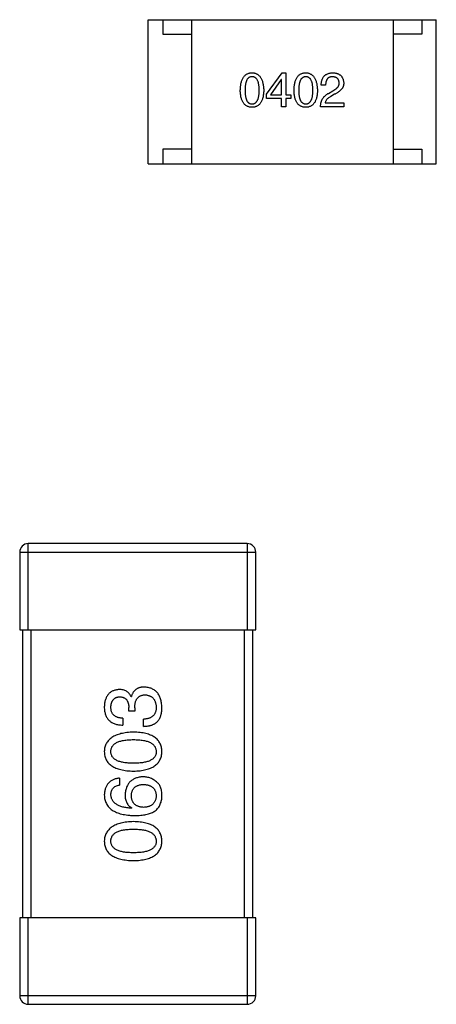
# Model space of a CAD drawing. Header units: millimetres. Extents: x 134 to 283, y 142 to 332.
# Tile 76 of 145: x 206.77 to 208.22, y 184.14 to 187.56. Entities that reach past the tile are written whole.
import ezdxf

# ---------------------------------------------------------------- set-up
doc = ezdxf.new("R2010")
doc.units = ezdxf.units.MM
doc.header["$LTSCALE"] = 0.1
doc.layers.get('0').update_dxf_attribs({"linetype": 'CONTINUOUS'})

msp = doc.modelspace()

# ---------------------------------------------------------------- linework, layer by layer
at = {"color": 7, "linetype": 'Continuous'}
for p, q in [((207.218, 187.5597), (208.218, 187.5597)), ((207.218, 187.0597), (207.218, 187.5597)), ((207.268, 187.5597), (207.268, 187.5097)), ((207.368, 187.5597), (207.368, 187.0597)), ((208.068, 187.5597), (208.068, 187.0597)), ((208.168, 187.5597), (208.168, 187.5097)), ((208.218, 187.0597), (208.218, 187.5597)), ((207.268, 187.5097), (207.368, 187.5097)), ((208.168, 187.5097), (208.068, 187.5097)), ((207.6287, 187.3006), (207.6824, 187.3754)), ((207.6798, 187.3524), (207.6424, 187.2987)), ((207.6805, 187.3524), (207.6798, 187.3524)), ((207.6805, 187.2987), (207.6805, 187.3524)), ((207.6824, 187.3754), (207.6949, 187.3754)), ((207.6949, 187.3754), (207.6949, 187.2987)), ((207.8335, 187.3328), (207.8185, 187.3328)), ((207.6287, 187.2862), (207.6287, 187.3006)), ((207.6805, 187.2862), (207.6287, 187.2862)), ((207.6424, 187.2987), (207.6805, 187.2987)), ((207.6805, 187.2574), (207.6805, 187.2862)), ((207.6949, 187.2987), (207.7126, 187.2987)), ((207.7126, 187.2862), (207.6949, 187.2862)), ((207.6949, 187.2862), (207.6949, 187.2574)), ((207.7126, 187.2987), (207.7126, 187.2862)), ((207.8434, 187.3039), (207.8591, 187.3131)), ((207.8644, 187.3006), (207.8519, 187.2934)), ((207.6949, 187.2574), (207.6805, 187.2574)), ((207.8965, 187.2574), (207.8158, 187.2574)), ((207.8322, 187.2711), (207.8965, 187.2711)), ((207.8965, 187.2711), (207.8965, 187.2574)), ((207.368, 187.1097), (207.268, 187.1097)), ((207.268, 187.1097), (207.268, 187.0597)), ((208.068, 187.1097), (208.168, 187.1097)), ((208.168, 187.1097), (208.168, 187.0597)), ((207.218, 187.0597), (208.218, 187.0597)), ((206.7713, 185.7103), (207.5913, 185.7103)), ((206.7713, 185.7103), (206.7713, 185.4403)), ((207.5613, 185.7403), (206.8013, 185.7403)), ((206.8013, 185.4403), (206.8013, 185.7403)), ((207.5613, 185.7403), (207.5613, 185.4403)), ((207.5913, 185.4403), (207.5913, 185.7103)), ((206.7713, 185.4403), (207.5913, 185.4403)), ((206.7813, 185.4403), (206.7813, 184.4403)), ((206.8113, 184.4403), (206.8113, 185.4403)), ((207.5513, 185.4403), (207.5513, 184.4403)), ((207.5813, 184.4403), (207.5813, 185.4403)), ((207.1579, 185.2094), (207.159, 185.2094)), ((207.1503, 185.1581), (207.1503, 185.1712)), ((207.1711, 185.1701), (207.1711, 185.1581)), ((207.1295, 185.134), (207.1295, 185.11)), ((207.1711, 185.1581), (207.1503, 185.1581)), ((207.2017, 185.1056), (207.2017, 185.1307)), ((207.1175, 184.9259), (207.1175, 184.9018)), ((207.1612, 184.8221), (207.1601, 184.821)), ((207.5913, 184.4403), (206.7713, 184.4403)), ((206.7713, 184.4403), (206.7713, 184.1703)), ((206.8013, 184.1403), (206.8013, 184.4403)), ((207.5613, 184.4403), (207.5613, 184.1403)), ((207.5913, 184.1703), (207.5913, 184.4403)), ((207.5913, 184.1703), (206.7713, 184.1703)), ((206.8013, 184.1403), (207.5613, 184.1403))]:
    msp.add_line(p, q, dxfattribs=at)
for centre, start, end in [((206.8013, 185.7103), 90, 180), ((207.5613, 185.7103), 0, 90), ((206.8013, 184.1703), 180, 270), ((207.5613, 184.1703), 270, 0)]:
    msp.add_arc(centre, 0.03, start, end, dxfattribs=at)
for points, knots in [([(207.5374, 187.3144), (207.5374, 187.3168), (207.5376, 187.3216), (207.5382, 187.3284), (207.5391, 187.3348), (207.5403, 187.3407), (207.5418, 187.3462), (207.5436, 187.3512), (207.5457, 187.3557), (207.5481, 187.3598), (207.5508, 187.3634), (207.5538, 187.3665), (207.5571, 187.3692), (207.5607, 187.3714), (207.5646, 187.3731), (207.5688, 187.3744), (207.5733, 187.3752), (207.5764, 187.3753), (207.578, 187.3754)], [0, 0, 0, 0, 0.088823, 0.172287, 0.250296, 0.323438, 0.392244, 0.456221, 0.516635, 0.573871, 0.628, 0.680335, 0.731489, 0.782557, 0.834044, 0.886738, 0.942089, 1, 1, 1, 1]), ([(207.578, 187.3616), (207.577, 187.3616), (207.5751, 187.3615), (207.5723, 187.361), (207.5698, 187.36), (207.5673, 187.3587), (207.5652, 187.357), (207.5631, 187.355), (207.5613, 187.3526), (207.5597, 187.3498), (207.5583, 187.3466), (207.5571, 187.3431), (207.5561, 187.3392), (207.5552, 187.335), (207.5546, 187.3303), (207.5541, 187.3254), (207.5538, 187.32), (207.5538, 187.3163), (207.5538, 187.3144)], [0, 0, 0, 0, 0.049764, 0.097007, 0.143217, 0.188577, 0.235116, 0.282997, 0.333719, 0.387776, 0.445989, 0.508679, 0.576563, 0.649481, 0.728235, 0.812722, 0.903548, 1, 1, 1, 1]), ([(207.578, 187.3754), (207.5796, 187.3753), (207.5827, 187.3751), (207.5871, 187.3742), (207.5912, 187.3729), (207.5951, 187.3712), (207.5987, 187.3689), (207.602, 187.3662), (207.6049, 187.3631), (207.6076, 187.3595), (207.61, 187.3554), (207.6122, 187.3509), (207.614, 187.3459), (207.6155, 187.3405), (207.6167, 187.3346), (207.6177, 187.3283), (207.6184, 187.3215), (207.6186, 187.3168), (207.6187, 187.3144)], [0, 0, 0, 0, 0.057415, 0.112361, 0.16496, 0.216437, 0.267441, 0.318839, 0.371478, 0.426325, 0.483626, 0.544235, 0.608673, 0.677374, 0.750405, 0.828394, 0.911525, 1, 1, 1, 1]), ([(207.6029, 187.3144), (207.6029, 187.3163), (207.6029, 187.32), (207.6026, 187.3254), (207.6021, 187.3303), (207.6014, 187.335), (207.6006, 187.3392), (207.5995, 187.3431), (207.5983, 187.3466), (207.5968, 187.3498), (207.5951, 187.3526), (207.5933, 187.355), (207.5912, 187.357), (207.589, 187.3587), (207.5865, 187.36), (207.5838, 187.361), (207.581, 187.3615), (207.579, 187.3616), (207.578, 187.3616)], [0, 0, 0, 0, 0.095719, 0.185854, 0.269738, 0.347952, 0.420315, 0.487894, 0.550245, 0.608186, 0.662454, 0.713283, 0.761375, 0.808209, 0.854301, 0.901312, 0.949396, 1, 1, 1, 1]), ([(207.7239, 187.3144), (207.724, 187.3168), (207.7241, 187.3216), (207.7247, 187.3284), (207.7256, 187.3348), (207.7268, 187.3407), (207.7283, 187.3462), (207.7301, 187.3512), (207.7322, 187.3557), (207.7346, 187.3598), (207.7373, 187.3634), (207.7403, 187.3665), (207.7436, 187.3692), (207.7472, 187.3714), (207.7511, 187.3731), (207.7553, 187.3744), (207.7598, 187.3752), (207.763, 187.3753), (207.7645, 187.3754)], [0, 0, 0, 0, 0.088823, 0.172287, 0.250296, 0.323438, 0.392244, 0.456221, 0.516635, 0.573871, 0.628, 0.680335, 0.731489, 0.782557, 0.834044, 0.886738, 0.942089, 1, 1, 1, 1]), ([(207.7645, 187.3616), (207.7636, 187.3616), (207.7616, 187.3615), (207.7589, 187.361), (207.7563, 187.36), (207.7539, 187.3587), (207.7517, 187.357), (207.7497, 187.355), (207.7479, 187.3526), (207.7463, 187.3498), (207.7448, 187.3466), (207.7436, 187.3431), (207.7426, 187.3392), (207.7417, 187.335), (207.7411, 187.3303), (207.7406, 187.3254), (207.7403, 187.32), (207.7403, 187.3163), (207.7403, 187.3144)], [0, 0, 0, 0, 0.049764, 0.097007, 0.143217, 0.188577, 0.235116, 0.282997, 0.333719, 0.387776, 0.445989, 0.508679, 0.576563, 0.649481, 0.728235, 0.812722, 0.903548, 1, 1, 1, 1]), ([(207.7645, 187.3754), (207.7661, 187.3753), (207.7692, 187.3751), (207.7736, 187.3742), (207.7778, 187.3729), (207.7816, 187.3712), (207.7852, 187.3689), (207.7885, 187.3662), (207.7915, 187.3631), (207.7942, 187.3595), (207.7966, 187.3554), (207.7987, 187.3509), (207.8005, 187.3459), (207.802, 187.3405), (207.8032, 187.3346), (207.8042, 187.3283), (207.8049, 187.3215), (207.8051, 187.3168), (207.8052, 187.3144)], [0, 0, 0, 0, 0.057415, 0.112361, 0.16496, 0.216437, 0.267441, 0.318839, 0.371478, 0.426325, 0.483626, 0.544235, 0.608673, 0.677374, 0.750405, 0.828394, 0.911525, 1, 1, 1, 1]), ([(207.7895, 187.3144), (207.7894, 187.3163), (207.7894, 187.32), (207.7891, 187.3254), (207.7886, 187.3303), (207.788, 187.335), (207.7871, 187.3392), (207.786, 187.3431), (207.7848, 187.3466), (207.7833, 187.3498), (207.7816, 187.3526), (207.7798, 187.355), (207.7777, 187.357), (207.7755, 187.3587), (207.773, 187.36), (207.7704, 187.361), (207.7675, 187.3615), (207.7655, 187.3616), (207.7645, 187.3616)], [0, 0, 0, 0, 0.095719, 0.185854, 0.269738, 0.347952, 0.420315, 0.487894, 0.550245, 0.608186, 0.662454, 0.713283, 0.761375, 0.808209, 0.854301, 0.901312, 0.949396, 1, 1, 1, 1]), ([(207.8185, 187.3328), (207.8185, 187.3344), (207.8186, 187.3377), (207.8192, 187.3424), (207.82, 187.3468), (207.8212, 187.3509), (207.8226, 187.3547), (207.8244, 187.3581), (207.8265, 187.3613), (207.8289, 187.3641), (207.8316, 187.3667), (207.8346, 187.3689), (207.838, 187.3707), (207.8416, 187.3723), (207.8456, 187.3736), (207.8498, 187.3745), (207.8544, 187.3752), (207.8575, 187.3753), (207.8591, 187.3754)], [0, 0, 0, 0, 0.074935, 0.145873, 0.212498, 0.27598, 0.33603, 0.394042, 0.450372, 0.505546, 0.560812, 0.616481, 0.673265, 0.732328, 0.7938, 0.858943, 0.92718, 1, 1, 1, 1]), ([(207.8571, 187.3616), (207.8562, 187.3616), (207.8544, 187.3615), (207.8518, 187.3612), (207.8493, 187.3606), (207.8471, 187.3599), (207.845, 187.3588), (207.843, 187.3576), (207.8413, 187.3561), (207.8397, 187.3544), (207.8383, 187.3525), (207.8371, 187.3503), (207.8361, 187.3479), (207.8352, 187.3453), (207.8345, 187.3425), (207.834, 187.3395), (207.8337, 187.3362), (207.8336, 187.3339), (207.8335, 187.3328)], [0, 0, 0, 0, 0.065945, 0.127767, 0.186553, 0.242898, 0.297728, 0.351599, 0.404854, 0.459191, 0.515338, 0.573322, 0.634405, 0.698538, 0.767039, 0.84022, 0.917406, 1, 1, 1, 1]), ([(207.8808, 187.3406), (207.8807, 187.3415), (207.8806, 187.3431), (207.8801, 187.3454), (207.8795, 187.3475), (207.8788, 187.3496), (207.8779, 187.3514), (207.8769, 187.3531), (207.8756, 187.3547), (207.8742, 187.3561), (207.8726, 187.3573), (207.8709, 187.3584), (207.869, 187.3593), (207.867, 187.3601), (207.8647, 187.3607), (207.8624, 187.3612), (207.8598, 187.3615), (207.858, 187.3616), (207.8571, 187.3616)], [0, 0, 0, 0, 0.069456, 0.136175, 0.198596, 0.258993, 0.316838, 0.37342, 0.428889, 0.48454, 0.540119, 0.597644, 0.65702, 0.718534, 0.783117, 0.851564, 0.923888, 1, 1, 1, 1]), ([(207.8591, 187.3754), (207.8605, 187.3753), (207.8633, 187.3751), (207.8674, 187.3745), (207.8712, 187.3736), (207.8747, 187.3725), (207.878, 187.3712), (207.881, 187.3696), (207.8837, 187.3677), (207.8862, 187.3656), (207.8884, 187.3633), (207.8904, 187.3607), (207.8921, 187.3578), (207.8935, 187.3547), (207.8946, 187.3514), (207.8955, 187.3478), (207.8962, 187.344), (207.8964, 187.3413), (207.8965, 187.34)], [0, 0, 0, 0, 0.074847, 0.14558, 0.212628, 0.276599, 0.337792, 0.396608, 0.453638, 0.509854, 0.565589, 0.621545, 0.678777, 0.737222, 0.798388, 0.862259, 0.929312, 1, 1, 1, 1]), ([(207.578, 187.2554), (207.5764, 187.2555), (207.5733, 187.2556), (207.5688, 187.2564), (207.5646, 187.2576), (207.5607, 187.2592), (207.5571, 187.2614), (207.5538, 187.2639), (207.5508, 187.267), (207.5481, 187.2705), (207.5457, 187.2744), (207.5436, 187.2788), (207.5418, 187.2836), (207.5403, 187.2889), (207.5391, 187.2947), (207.5382, 187.3008), (207.5376, 187.3075), (207.5374, 187.312), (207.5374, 187.3144)], [0, 0, 0, 0, 0.059135, 0.115606, 0.169241, 0.221578, 0.273261, 0.324749, 0.377329, 0.431642, 0.488541, 0.548597, 0.612232, 0.680174, 0.752504, 0.829777, 0.912307, 1, 1, 1, 1]), ([(207.5538, 187.3144), (207.5538, 187.3125), (207.5538, 187.3088), (207.5541, 187.3035), (207.5546, 187.2985), (207.5552, 187.2938), (207.5561, 187.2896), (207.5571, 187.2857), (207.5583, 187.2822), (207.5597, 187.279), (207.5613, 187.2762), (207.5631, 187.2738), (207.5652, 187.2718), (207.5674, 187.2701), (207.5697, 187.2688), (207.5723, 187.2678), (207.5751, 187.2673), (207.577, 187.2672), (207.578, 187.2672)], [0, 0, 0, 0, 0.096457, 0.187288, 0.27178, 0.350132, 0.423455, 0.491343, 0.554037, 0.612253, 0.666313, 0.717038, 0.764921, 0.811214, 0.856775, 0.902988, 0.950234, 1, 1, 1, 1]), ([(207.578, 187.2672), (207.579, 187.2673), (207.581, 187.2674), (207.5839, 187.268), (207.5865, 187.269), (207.589, 187.2703), (207.5912, 187.272), (207.5933, 187.2741), (207.5951, 187.2766), (207.5968, 187.2794), (207.5983, 187.2825), (207.5995, 187.286), (207.6006, 187.2899), (207.6014, 187.2941), (207.6021, 187.2987), (207.6026, 187.3036), (207.6029, 187.3089), (207.6029, 187.3125), (207.6029, 187.3144)], [0, 0, 0, 0, 0.050879, 0.099377, 0.146973, 0.193618, 0.240619, 0.289461, 0.34047, 0.395283, 0.453059, 0.515633, 0.582666, 0.655287, 0.732971, 0.815933, 0.905166, 1, 1, 1, 1]), ([(207.6187, 187.3144), (207.6186, 187.312), (207.6184, 187.3075), (207.6178, 187.3008), (207.6169, 187.2947), (207.6157, 187.2889), (207.6142, 187.2836), (207.6124, 187.2788), (207.6104, 187.2744), (207.608, 187.2705), (207.6053, 187.267), (207.6023, 187.2639), (207.599, 187.2614), (207.5953, 187.2592), (207.5914, 187.2576), (207.5872, 187.2564), (207.5827, 187.2556), (207.5796, 187.2555), (207.578, 187.2554)], [0, 0, 0, 0, 0.08769, 0.170218, 0.24749, 0.319818, 0.387758, 0.451391, 0.511445, 0.568185, 0.622681, 0.67526, 0.726746, 0.778428, 0.830764, 0.884397, 0.940866, 1, 1, 1, 1]), ([(207.7645, 187.2554), (207.763, 187.2555), (207.7598, 187.2556), (207.7553, 187.2564), (207.7511, 187.2576), (207.7472, 187.2592), (207.7436, 187.2614), (207.7403, 187.2639), (207.7373, 187.267), (207.7346, 187.2705), (207.7322, 187.2744), (207.7301, 187.2788), (207.7283, 187.2836), (207.7268, 187.2889), (207.7256, 187.2947), (207.7247, 187.3008), (207.7241, 187.3075), (207.724, 187.312), (207.7239, 187.3144)], [0, 0, 0, 0, 0.059135, 0.115606, 0.169241, 0.221578, 0.273261, 0.324749, 0.377329, 0.431642, 0.488541, 0.548597, 0.612232, 0.680174, 0.752504, 0.829777, 0.912307, 1, 1, 1, 1]), ([(207.7403, 187.3144), (207.7403, 187.3125), (207.7403, 187.3088), (207.7406, 187.3035), (207.7411, 187.2985), (207.7417, 187.2938), (207.7426, 187.2896), (207.7436, 187.2857), (207.7448, 187.2822), (207.7463, 187.279), (207.7479, 187.2762), (207.7497, 187.2738), (207.7517, 187.2718), (207.7539, 187.2701), (207.7563, 187.2688), (207.7589, 187.2678), (207.7616, 187.2673), (207.7636, 187.2672), (207.7645, 187.2672)], [0, 0, 0, 0, 0.096457, 0.187288, 0.27178, 0.350132, 0.423455, 0.491343, 0.554037, 0.612253, 0.666313, 0.717038, 0.764921, 0.811214, 0.856775, 0.902988, 0.950234, 1, 1, 1, 1]), ([(207.7645, 187.2672), (207.7655, 187.2673), (207.7675, 187.2674), (207.7704, 187.268), (207.773, 187.269), (207.7755, 187.2703), (207.7778, 187.272), (207.7798, 187.2741), (207.7817, 187.2766), (207.7833, 187.2794), (207.7848, 187.2825), (207.786, 187.286), (207.7871, 187.2899), (207.788, 187.2941), (207.7886, 187.2987), (207.7891, 187.3036), (207.7894, 187.3089), (207.7894, 187.3125), (207.7895, 187.3144)], [0, 0, 0, 0, 0.050879, 0.099377, 0.146973, 0.193618, 0.240619, 0.289461, 0.34047, 0.395283, 0.453059, 0.515633, 0.582666, 0.655287, 0.732971, 0.815933, 0.905166, 1, 1, 1, 1]), ([(207.8052, 187.3144), (207.8051, 187.312), (207.805, 187.3075), (207.8043, 187.3008), (207.8035, 187.2947), (207.8023, 187.2889), (207.8008, 187.2836), (207.799, 187.2788), (207.7969, 187.2744), (207.7945, 187.2705), (207.7918, 187.267), (207.7888, 187.2639), (207.7855, 187.2614), (207.7819, 187.2592), (207.7779, 187.2576), (207.7737, 187.2564), (207.7692, 187.2556), (207.7661, 187.2555), (207.7645, 187.2554)], [0, 0, 0, 0, 0.08769, 0.170218, 0.24749, 0.319818, 0.387758, 0.451391, 0.511445, 0.568185, 0.622681, 0.67526, 0.726746, 0.778428, 0.830764, 0.884397, 0.940866, 1, 1, 1, 1]), ([(207.8591, 187.3131), (207.86, 187.3136), (207.8619, 187.3145), (207.8644, 187.3161), (207.8668, 187.3176), (207.8691, 187.3192), (207.8711, 187.3208), (207.8729, 187.3225), (207.8746, 187.3241), (207.876, 187.3259), (207.8773, 187.3276), (207.8783, 187.3294), (207.8792, 187.3312), (207.8799, 187.333), (207.8804, 187.3349), (207.8807, 187.3368), (207.8809, 187.3387), (207.8808, 187.34), (207.8808, 187.3406)], [0, 0, 0, 0, 0.084365, 0.165386, 0.24176, 0.314729, 0.38433, 0.449952, 0.513164, 0.5734, 0.630824, 0.68644, 0.740136, 0.792605, 0.844515, 0.896112, 0.947763, 1, 1, 1, 1]), ([(207.8965, 187.34), (207.8965, 187.339), (207.8966, 187.337), (207.8963, 187.3341), (207.8958, 187.3312), (207.895, 187.3284), (207.8939, 187.3257), (207.8926, 187.323), (207.891, 187.3205), (207.8891, 187.318), (207.887, 187.3155), (207.8846, 187.3132), (207.8819, 187.3109), (207.8789, 187.3087), (207.8756, 187.3065), (207.8721, 187.3045), (207.8684, 187.3025), (207.8657, 187.3013), (207.8644, 187.3006)], [0, 0, 0, 0, 0.055083, 0.109453, 0.162685, 0.21614, 0.26961, 0.324284, 0.380202, 0.437433, 0.497084, 0.559152, 0.624288, 0.692446, 0.763862, 0.838743, 0.917269, 1, 1, 1, 1]), ([(207.8158, 187.2574), (207.8159, 187.2587), (207.816, 187.2613), (207.8164, 187.2651), (207.817, 187.2688), (207.8178, 187.2723), (207.8187, 187.2757), (207.82, 187.279), (207.8214, 187.2821), (207.823, 187.2851), (207.8248, 187.2879), (207.8269, 187.2906), (207.8291, 187.2932), (207.8316, 187.2956), (207.8342, 187.2979), (207.8371, 187.3001), (207.8401, 187.3021), (207.8423, 187.3033), (207.8434, 187.3039)], [0, 0, 0, 0, 0.069512, 0.136307, 0.201431, 0.265186, 0.327322, 0.388242, 0.448098, 0.507757, 0.566952, 0.626243, 0.686026, 0.745963, 0.807549, 0.869906, 0.934172, 1, 1, 1, 1]), ([(207.8519, 187.2934), (207.8505, 187.2926), (207.8478, 187.291), (207.8441, 187.2885), (207.8409, 187.2858), (207.8381, 187.283), (207.8359, 187.2802), (207.8342, 187.2773), (207.8329, 187.2743), (207.8324, 187.2722), (207.8322, 187.2711)], [0, 0, 0, 0, 0.158292, 0.304606, 0.440272, 0.565336, 0.681745, 0.791834, 0.896966, 1, 1, 1, 1]), ([(207.1164, 185.2335), (207.1144, 185.2333), (207.1105, 185.233), (207.1049, 185.2319), (207.0997, 185.2304), (207.0948, 185.2286), (207.0902, 185.2263), (207.0861, 185.2236), (207.0823, 185.2204), (207.0789, 185.2168), (207.0758, 185.2128), (207.0732, 185.2084), (207.0709, 185.2036), (207.069, 185.1983), (207.0674, 185.1927), (207.0663, 185.1866), (207.0654, 185.1801), (207.0652, 185.1757), (207.065, 185.1734)], [0, 0, 0, 0, 0.067521, 0.132139, 0.193339, 0.252064, 0.309083, 0.364848, 0.420021, 0.475612, 0.532002, 0.589602, 0.649896, 0.712634, 0.778603, 0.848416, 0.922155, 1, 1, 1, 1]), ([(207.1579, 185.2094), (207.157, 185.2113), (207.1551, 185.2151), (207.1514, 185.22), (207.1471, 185.2242), (207.1421, 185.2276), (207.1365, 185.2302), (207.1304, 185.2321), (207.1236, 185.2333), (207.1189, 185.2334), (207.1164, 185.2335)], [0, 0, 0, 0, 0.125227, 0.244792, 0.361427, 0.478215, 0.59667, 0.722058, 0.856314, 1, 1, 1, 1]), ([(207.2038, 185.2422), (207.2024, 185.2422), (207.1996, 185.2422), (207.1955, 185.2417), (207.1916, 185.2412), (207.188, 185.2402), (207.1845, 185.2391), (207.1811, 185.2377), (207.178, 185.236), (207.1751, 185.2341), (207.1724, 185.2319), (207.1699, 185.2294), (207.1676, 185.2267), (207.1654, 185.2238), (207.1636, 185.2205), (207.1618, 185.2171), (207.1603, 185.2133), (207.1595, 185.2107), (207.159, 185.2094)], [0, 0, 0, 0, 0.071215, 0.138707, 0.20396, 0.266995, 0.327734, 0.387609, 0.445602, 0.503345, 0.561136, 0.618597, 0.677672, 0.738255, 0.799989, 0.863961, 0.930555, 1, 1, 1, 1]), ([(207.265, 185.1712), (207.2649, 185.1739), (207.2647, 185.1792), (207.2637, 185.187), (207.2623, 185.1942), (207.2605, 185.2009), (207.2583, 185.2072), (207.2555, 185.2129), (207.2524, 185.2181), (207.2488, 185.2229), (207.2447, 185.2271), (207.2402, 185.2308), (207.2352, 185.234), (207.2298, 185.2367), (207.2239, 185.2389), (207.2176, 185.2405), (207.2109, 185.2417), (207.2062, 185.242), (207.2038, 185.2422)], [0, 0, 0, 0, 0.078078, 0.151942, 0.221594, 0.28726, 0.350176, 0.409768, 0.467648, 0.523784, 0.578904, 0.634014, 0.689819, 0.746826, 0.805875, 0.867063, 0.931764, 1, 1, 1, 1]), ([(207.088, 185.1723), (207.0881, 185.1736), (207.0882, 185.1763), (207.0887, 185.1802), (207.0894, 185.1838), (207.0902, 185.1872), (207.0914, 185.1903), (207.0928, 185.1932), (207.0943, 185.1959), (207.0961, 185.1982), (207.0981, 185.2004), (207.1005, 185.2023), (207.1029, 185.2039), (207.1056, 185.2053), (207.1085, 185.2065), (207.1117, 185.2073), (207.1151, 185.208), (207.1174, 185.2082), (207.1186, 185.2083)], [0, 0, 0, 0, 0.078051, 0.151197, 0.220412, 0.286742, 0.34933, 0.409464, 0.467368, 0.52298, 0.578639, 0.633998, 0.690142, 0.746855, 0.805868, 0.867776, 0.932345, 1, 1, 1, 1]), ([(207.1186, 185.2083), (207.1198, 185.2083), (207.1223, 185.2081), (207.1258, 185.2076), (207.129, 185.2068), (207.132, 185.2057), (207.1348, 185.2043), (207.1374, 185.2026), (207.1398, 185.2007), (207.1419, 185.1985), (207.1438, 185.196), (207.1454, 185.1933), (207.1468, 185.1903), (207.148, 185.187), (207.1489, 185.1834), (207.1496, 185.1796), (207.1501, 185.1755), (207.1502, 185.1726), (207.1503, 185.1712)], [0, 0, 0, 0, 0.067741, 0.131599, 0.192143, 0.249977, 0.306453, 0.361639, 0.416449, 0.471489, 0.527582, 0.584873, 0.644974, 0.70814, 0.77492, 0.845909, 0.920585, 1, 1, 1, 1]), ([(207.1711, 185.1701), (207.1711, 185.1719), (207.1711, 185.1754), (207.1716, 185.1805), (207.1722, 185.1852), (207.1733, 185.1896), (207.1745, 185.1937), (207.176, 185.1974), (207.1779, 185.2007), (207.18, 185.2037), (207.1824, 185.2064), (207.1851, 185.2086), (207.1881, 185.2106), (207.1913, 185.2122), (207.1949, 185.2134), (207.1987, 185.2143), (207.2028, 185.2148), (207.2057, 185.2149), (207.2071, 185.2149)], [0, 0, 0, 0, 0.082495, 0.159728, 0.232496, 0.300725, 0.365163, 0.425859, 0.483728, 0.538892, 0.592921, 0.646195, 0.699968, 0.754746, 0.811387, 0.870806, 0.933482, 1, 1, 1, 1]), ([(207.2071, 185.2149), (207.2086, 185.2148), (207.2114, 185.2146), (207.2156, 185.2138), (207.2194, 185.2128), (207.223, 185.2115), (207.2264, 185.2098), (207.2295, 185.208), (207.2322, 185.2057), (207.2348, 185.2032), (207.2371, 185.2003), (207.239, 185.1972), (207.2408, 185.1938), (207.2423, 185.19), (207.2434, 185.186), (207.2443, 185.1817), (207.245, 185.1771), (207.2453, 185.1739), (207.2454, 185.1723)], [0, 0, 0, 0, 0.068514, 0.133941, 0.195994, 0.255362, 0.312994, 0.369441, 0.424687, 0.480522, 0.537148, 0.594801, 0.654411, 0.716817, 0.781981, 0.850498, 0.923306, 1, 1, 1, 1]), ([(207.065, 185.1734), (207.0651, 185.1708), (207.0653, 185.166), (207.0662, 185.1589), (207.0675, 185.1522), (207.0694, 185.1461), (207.0717, 185.1404), (207.0745, 185.1352), (207.0778, 185.1305), (207.0816, 185.1263), (207.0859, 185.1225), (207.0907, 185.1193), (207.096, 185.1165), (207.1018, 185.1142), (207.108, 185.1124), (207.1148, 185.1111), (207.122, 185.1102), (207.127, 185.1101), (207.1295, 185.11)], [0, 0, 0, 0, 0.073232, 0.142595, 0.207997, 0.270074, 0.329156, 0.386529, 0.441846, 0.496976, 0.551877, 0.607941, 0.665637, 0.725446, 0.788542, 0.855101, 0.925196, 1, 1, 1, 1]), ([(207.1295, 185.134), (207.1279, 185.1341), (207.1246, 185.1342), (207.1199, 185.1348), (207.1155, 185.1356), (207.1114, 185.1367), (207.1077, 185.1381), (207.1042, 185.1398), (207.1011, 185.1418), (207.0983, 185.1441), (207.0959, 185.1466), (207.0938, 185.1494), (207.092, 185.1526), (207.0905, 185.156), (207.0894, 185.1596), (207.0886, 185.1636), (207.0881, 185.1678), (207.088, 185.1708), (207.088, 185.1723)], [0, 0, 0, 0, 0.078134, 0.15164, 0.221358, 0.286689, 0.348614, 0.407697, 0.464247, 0.520153, 0.574432, 0.629291, 0.684538, 0.742032, 0.801329, 0.863637, 0.930123, 1, 1, 1, 1]), ([(207.2454, 185.1723), (207.2453, 185.1706), (207.2453, 185.1674), (207.2448, 185.1628), (207.2439, 185.1585), (207.2427, 185.1546), (207.2412, 185.1508), (207.2393, 185.1474), (207.237, 185.1444), (207.2345, 185.1416), (207.2315, 185.1392), (207.2283, 185.137), (207.2247, 185.1352), (207.2207, 185.1337), (207.2164, 185.1324), (207.2118, 185.1316), (207.2069, 185.1309), (207.2034, 185.1308), (207.2017, 185.1307)], [0, 0, 0, 0, 0.071272, 0.13882, 0.201858, 0.262757, 0.320043, 0.376709, 0.431462, 0.486034, 0.541209, 0.597703, 0.65589, 0.717768, 0.782056, 0.850407, 0.92277, 1, 1, 1, 1]), ([(207.2585, 185.1351), (207.259, 185.1362), (207.2601, 185.1386), (207.2614, 185.1423), (207.2626, 185.1464), (207.2634, 185.1508), (207.2642, 185.1554), (207.2647, 185.1604), (207.265, 185.1657), (207.265, 185.1693), (207.265, 185.1712)], [0, 0, 0, 0, 0.101955, 0.208983, 0.322698, 0.44339, 0.570851, 0.70629, 0.84885, 1, 1, 1, 1]), ([(207.2017, 185.1056), (207.2034, 185.1057), (207.2069, 185.1058), (207.212, 185.1062), (207.2169, 185.1069), (207.2215, 185.1078), (207.2259, 185.1089), (207.2301, 185.1102), (207.234, 185.1117), (207.2377, 185.1135), (207.2412, 185.1154), (207.2444, 185.1176), (207.2473, 185.12), (207.2501, 185.1226), (207.2526, 185.1254), (207.2548, 185.1284), (207.2568, 185.1316), (207.2579, 185.1339), (207.2585, 185.1351)], [0, 0, 0, 0, 0.078937, 0.154495, 0.226898, 0.296844, 0.363348, 0.427781, 0.48946, 0.549586, 0.607902, 0.664733, 0.720805, 0.776157, 0.831175, 0.886736, 0.943094, 1, 1, 1, 1]), ([(207.1667, 185.0857), (207.1627, 185.0855), (207.1549, 185.0852), (207.1435, 185.084), (207.133, 185.0824), (207.1232, 185.0804), (207.1142, 185.0778), (207.1059, 185.0748), (207.0983, 185.0713), (207.0916, 185.0673), (207.0856, 185.0628), (207.0803, 185.0578), (207.0758, 185.0524), (207.0721, 185.0464), (207.0691, 185.0399), (207.0669, 185.033), (207.0655, 185.0256), (207.0652, 185.0205), (207.065, 185.0179)], [0, 0, 0, 0, 0.088475, 0.171606, 0.249595, 0.322626, 0.391327, 0.455765, 0.516374, 0.573675, 0.628522, 0.681161, 0.732559, 0.783563, 0.83504, 0.887639, 0.942585, 1, 1, 1, 1]), ([(207.088, 185.0179), (207.0881, 185.0196), (207.0882, 185.0229), (207.0891, 185.0276), (207.0906, 185.0321), (207.0928, 185.0362), (207.0956, 185.0399), (207.099, 185.0434), (207.1031, 185.0464), (207.1077, 185.0492), (207.113, 185.0517), (207.1189, 185.0538), (207.1253, 185.0555), (207.1324, 185.057), (207.1401, 185.0581), (207.1484, 185.0589), (207.1574, 185.0594), (207.1635, 185.0594), (207.1667, 185.0595)], [0, 0, 0, 0, 0.050604, 0.098688, 0.145699, 0.191791, 0.238625, 0.286717, 0.337546, 0.391814, 0.449755, 0.512106, 0.579685, 0.652048, 0.730262, 0.814146, 0.904281, 1, 1, 1, 1]), ([(207.265, 185.0179), (207.2649, 185.0206), (207.2647, 185.0258), (207.2634, 185.0333), (207.2614, 185.0403), (207.2586, 185.0468), (207.2551, 185.0528), (207.2508, 185.0583), (207.2457, 185.0633), (207.2399, 185.0678), (207.2333, 185.0718), (207.226, 185.0753), (207.2179, 185.0783), (207.2091, 185.0808), (207.1996, 185.0828), (207.1893, 185.0843), (207.1782, 185.0853), (207.1706, 185.0855), (207.1667, 185.0857)], [0, 0, 0, 0, 0.059134, 0.115603, 0.169236, 0.221572, 0.273254, 0.32474, 0.377319, 0.431815, 0.488555, 0.548609, 0.612242, 0.680182, 0.75251, 0.829782, 0.91231, 1, 1, 1, 1]), ([(207.1667, 185.0595), (207.1698, 185.0594), (207.1759, 185.0594), (207.1847, 185.0589), (207.1929, 185.0581), (207.2005, 185.057), (207.2076, 185.0555), (207.214, 185.0537), (207.2198, 185.0517), (207.2251, 185.0492), (207.2297, 185.0465), (207.2338, 185.0433), (207.2373, 185.0399), (207.2401, 185.0362), (207.2424, 185.0321), (207.244, 185.0276), (207.2451, 185.0229), (207.2453, 185.0196), (207.2454, 185.0179)], [0, 0, 0, 0, 0.094834, 0.184067, 0.267029, 0.344713, 0.417334, 0.484367, 0.546941, 0.604717, 0.65953, 0.710539, 0.759381, 0.806382, 0.853027, 0.900623, 0.949121, 1, 1, 1, 1]), ([(207.065, 185.0179), (207.0652, 185.0153), (207.0654, 185.0101), (207.0667, 185.0026), (207.0688, 184.9956), (207.0716, 184.989), (207.0753, 184.983), (207.0798, 184.9775), (207.085, 184.9725), (207.091, 184.968), (207.0978, 184.964), (207.1054, 184.9606), (207.1137, 184.9575), (207.1228, 184.9551), (207.1327, 184.953), (207.1433, 184.9516), (207.1547, 184.9506), (207.1626, 184.9503), (207.1667, 184.9502)], [0, 0, 0, 0, 0.057911, 0.113262, 0.165956, 0.217443, 0.268511, 0.319665, 0.372, 0.426129, 0.483365, 0.543779, 0.607756, 0.676562, 0.749704, 0.827713, 0.911177, 1, 1, 1, 1]), ([(207.1667, 184.9775), (207.1635, 184.9775), (207.1574, 184.9776), (207.1484, 184.9781), (207.1401, 184.9788), (207.1324, 184.9799), (207.1253, 184.9814), (207.1189, 184.983), (207.113, 184.9851), (207.1078, 184.9875), (207.1031, 184.9901), (207.099, 184.9931), (207.0956, 184.9965), (207.0928, 185.0001), (207.0906, 185.0041), (207.0891, 185.0085), (207.0882, 185.0131), (207.0881, 185.0163), (207.088, 185.0179)], [0, 0, 0, 0, 0.096452, 0.187278, 0.271765, 0.350519, 0.423437, 0.491321, 0.554011, 0.612224, 0.666281, 0.717003, 0.764884, 0.811423, 0.856783, 0.902993, 0.950236, 1, 1, 1, 1]), ([(207.1667, 184.9502), (207.1706, 184.9503), (207.1782, 184.9506), (207.1893, 184.9516), (207.1996, 184.953), (207.2091, 184.9551), (207.2179, 184.9576), (207.226, 184.9606), (207.2333, 184.964), (207.2399, 184.9681), (207.2457, 184.9725), (207.2508, 184.9775), (207.2551, 184.983), (207.2586, 184.9891), (207.2614, 184.9956), (207.2634, 185.0026), (207.2647, 185.0101), (207.2649, 185.0153), (207.265, 185.0179)], [0, 0, 0, 0, 0.087693, 0.170223, 0.247496, 0.319826, 0.387768, 0.451403, 0.511459, 0.568358, 0.622671, 0.675251, 0.726739, 0.778422, 0.830759, 0.884394, 0.940865, 1, 1, 1, 1]), ([(207.2454, 185.0179), (207.2453, 185.0163), (207.2452, 185.0131), (207.2443, 185.0085), (207.2428, 185.0041), (207.2405, 185.0002), (207.2377, 184.9965), (207.2343, 184.9931), (207.2303, 184.9901), (207.2256, 184.9875), (207.2204, 184.9851), (207.2145, 184.983), (207.208, 184.9814), (207.2009, 184.9799), (207.1932, 184.9788), (207.1849, 184.9781), (207.176, 184.9776), (207.1699, 184.9775), (207.1667, 184.9775)], [0, 0, 0, 0, 0.049766, 0.097012, 0.143225, 0.188786, 0.235079, 0.282962, 0.333687, 0.387747, 0.445963, 0.508657, 0.576545, 0.649868, 0.72822, 0.812712, 0.903543, 1, 1, 1, 1]), ([(207.1175, 184.9259), (207.1155, 184.9256), (207.1116, 184.9251), (207.106, 184.9238), (207.1007, 184.9223), (207.0958, 184.9203), (207.0912, 184.918), (207.087, 184.9152), (207.0832, 184.9122), (207.0797, 184.9087), (207.0766, 184.9049), (207.0739, 184.9007), (207.0715, 184.8961), (207.0694, 184.8912), (207.0678, 184.8859), (207.0665, 184.8802), (207.0656, 184.8742), (207.0652, 184.8701), (207.065, 184.868)], [0, 0, 0, 0, 0.06947, 0.136096, 0.199592, 0.260665, 0.319672, 0.377156, 0.433415, 0.489984, 0.546535, 0.604276, 0.663499, 0.725182, 0.788953, 0.855683, 0.926216, 1, 1, 1, 1]), ([(207.1995, 184.9302), (207.1971, 184.9301), (207.1925, 184.9299), (207.1859, 184.9289), (207.1797, 184.9275), (207.1739, 184.9257), (207.1685, 184.9234), (207.1636, 184.9205), (207.159, 184.9174), (207.1549, 184.9136), (207.1512, 184.9095), (207.1478, 184.9049), (207.145, 184.8998), (207.1426, 184.8943), (207.1406, 184.8884), (207.139, 184.882), (207.1378, 184.8751), (207.1374, 184.8704), (207.1372, 184.868)], [0, 0, 0, 0, 0.071527, 0.139094, 0.20346, 0.264939, 0.323904, 0.381383, 0.437591, 0.493343, 0.549401, 0.606085, 0.664838, 0.725424, 0.788712, 0.855452, 0.925772, 1, 1, 1, 1]), ([(207.2487, 184.9106), (207.2469, 184.9121), (207.2435, 184.9152), (207.2379, 184.9193), (207.2321, 184.9226), (207.226, 184.9255), (207.2197, 184.9276), (207.2132, 184.9292), (207.2064, 184.93), (207.2018, 184.9302), (207.1995, 184.9302)], [0, 0, 0, 0, 0.129393, 0.255335, 0.378531, 0.500878, 0.622934, 0.746191, 0.87096, 1, 1, 1, 1]), ([(207.088, 184.868), (207.0881, 184.8702), (207.0882, 184.8745), (207.0897, 184.8807), (207.092, 184.8861), (207.0952, 184.8908), (207.0995, 184.8947), (207.1047, 184.8979), (207.1107, 184.9003), (207.1152, 184.9013), (207.1175, 184.9018)], [0, 0, 0, 0, 0.136586, 0.261496, 0.378089, 0.490612, 0.605522, 0.725767, 0.8561, 1, 1, 1, 1]), ([(207.159, 184.8647), (207.1591, 184.8662), (207.1592, 184.8691), (207.1599, 184.8734), (207.1607, 184.8773), (207.1619, 184.881), (207.1635, 184.8845), (207.1653, 184.8877), (207.1675, 184.8905), (207.1699, 184.8932), (207.1727, 184.8955), (207.1758, 184.8976), (207.1792, 184.8993), (207.1828, 184.9008), (207.1868, 184.902), (207.1911, 184.903), (207.1957, 184.9037), (207.1989, 184.9039), (207.2006, 184.904)], [0, 0, 0, 0, 0.069884, 0.136529, 0.199638, 0.259844, 0.317774, 0.374356, 0.430026, 0.485148, 0.5409, 0.597889, 0.657472, 0.718614, 0.783613, 0.85129, 0.923712, 1, 1, 1, 1]), ([(207.2006, 184.904), (207.2023, 184.9039), (207.2057, 184.9037), (207.2105, 184.903), (207.2151, 184.9021), (207.2193, 184.9009), (207.2232, 184.8995), (207.2268, 184.8977), (207.2301, 184.8957), (207.2331, 184.8934), (207.2358, 184.8909), (207.2381, 184.8881), (207.2401, 184.885), (207.2418, 184.8817), (207.2432, 184.8781), (207.2443, 184.8742), (207.245, 184.8701), (207.2452, 184.8672), (207.2454, 184.8658)], [0, 0, 0, 0, 0.078863, 0.153308, 0.223539, 0.289857, 0.35341, 0.413572, 0.471721, 0.528235, 0.584279, 0.638781, 0.69466, 0.751251, 0.809198, 0.869697, 0.933318, 1, 1, 1, 1]), ([(207.265, 184.8614), (207.2651, 184.8642), (207.2652, 184.8696), (207.2646, 184.8774), (207.2634, 184.8846), (207.2616, 184.8911), (207.2593, 184.897), (207.2564, 184.9022), (207.2529, 184.9068), (207.2501, 184.9093), (207.2487, 184.9106)], [0, 0, 0, 0, 0.156782, 0.301945, 0.436395, 0.561474, 0.678489, 0.78853, 0.894967, 1, 1, 1, 1]), ([(207.065, 184.868), (207.0652, 184.8651), (207.0656, 184.8596), (207.067, 184.8516), (207.0693, 184.8441), (207.0723, 184.8372), (207.0762, 184.8307), (207.0809, 184.8249), (207.0864, 184.8195), (207.0927, 184.8148), (207.0997, 184.8105), (207.1076, 184.8068), (207.1162, 184.8036), (207.1257, 184.801), (207.1359, 184.7989), (207.1469, 184.7973), (207.1587, 184.7962), (207.1669, 184.7959), (207.1711, 184.7958)], [0, 0, 0, 0, 0.058957, 0.115262, 0.16907, 0.221312, 0.273147, 0.324961, 0.377649, 0.432026, 0.488925, 0.549039, 0.612912, 0.680653, 0.753056, 0.830314, 0.912483, 1, 1, 1, 1]), ([(207.1601, 184.821), (207.1573, 184.8212), (207.1518, 184.8216), (207.1439, 184.8226), (207.1364, 184.8239), (207.1295, 184.8254), (207.1231, 184.8273), (207.1173, 184.8295), (207.1119, 184.832), (207.1071, 184.8347), (207.1029, 184.8379), (207.0991, 184.8413), (207.0959, 184.8449), (207.0933, 184.849), (207.0911, 184.8533), (207.0895, 184.8579), (207.0884, 184.8628), (207.0881, 184.8662), (207.088, 184.868)], [0, 0, 0, 0, 0.089218, 0.173709, 0.252753, 0.326963, 0.397099, 0.462534, 0.524018, 0.582178, 0.637235, 0.689955, 0.741228, 0.791618, 0.841661, 0.892925, 0.945259, 1, 1, 1, 1]), ([(207.1372, 184.868), (207.1372, 184.8653), (207.1374, 184.8602), (207.1385, 184.8529), (207.1404, 184.8462), (207.143, 184.8401), (207.1464, 184.8346), (207.1506, 184.8297), (207.1556, 184.8255), (207.1593, 184.8232), (207.1612, 184.8221)], [0, 0, 0, 0, 0.144617, 0.279572, 0.40596, 0.526097, 0.64389, 0.760003, 0.877724, 1, 1, 1, 1]), ([(207.2017, 184.8242), (207.2, 184.8244), (207.1967, 184.8246), (207.192, 184.8252), (207.1876, 184.8263), (207.1834, 184.8275), (207.1797, 184.829), (207.1762, 184.8309), (207.173, 184.833), (207.1702, 184.8354), (207.1677, 184.8381), (207.1655, 184.8411), (207.1635, 184.8443), (207.162, 184.8478), (207.1608, 184.8516), (207.1599, 184.8557), (207.1592, 184.8601), (207.1591, 184.8631), (207.159, 184.8647)], [0, 0, 0, 0, 0.076072, 0.148369, 0.216753, 0.281358, 0.342792, 0.401604, 0.458929, 0.514444, 0.569818, 0.625343, 0.681554, 0.739608, 0.800134, 0.863477, 0.929547, 1, 1, 1, 1]), ([(207.2454, 184.8658), (207.2453, 184.8642), (207.2452, 184.8611), (207.2445, 184.8566), (207.2436, 184.8524), (207.2423, 184.8484), (207.2407, 184.8448), (207.2388, 184.8415), (207.2365, 184.8384), (207.2339, 184.8357), (207.231, 184.8332), (207.2278, 184.8311), (207.2242, 184.8291), (207.2203, 184.8276), (207.2161, 184.8263), (207.2116, 184.8253), (207.2067, 184.8246), (207.2034, 184.8243), (207.2017, 184.8242)], [0, 0, 0, 0, 0.070403, 0.137196, 0.200053, 0.260887, 0.31876, 0.37535, 0.430743, 0.485927, 0.541678, 0.598832, 0.657726, 0.719441, 0.783504, 0.851852, 0.923533, 1, 1, 1, 1]), ([(207.2388, 184.81), (207.2408, 184.8115), (207.2448, 184.8144), (207.25, 184.8197), (207.2544, 184.8254), (207.2581, 184.8316), (207.261, 184.8383), (207.2631, 184.8456), (207.2646, 184.8533), (207.2649, 184.8586), (207.265, 184.8614)], [0, 0, 0, 0, 0.125033, 0.246266, 0.36603, 0.485265, 0.606781, 0.732144, 0.862551, 1, 1, 1, 1]), ([(207.1711, 184.7958), (207.1746, 184.7958), (207.1815, 184.7959), (207.1915, 184.7966), (207.2009, 184.7977), (207.2097, 184.7993), (207.2179, 184.8012), (207.2255, 184.8036), (207.2324, 184.8065), (207.2367, 184.8089), (207.2388, 184.81)], [0, 0, 0, 0, 0.151498, 0.29521, 0.430242, 0.557137, 0.677306, 0.790845, 0.898111, 1, 1, 1, 1]), ([(207.1667, 184.7748), (207.1627, 184.7746), (207.1549, 184.7743), (207.1435, 184.7732), (207.133, 184.7715), (207.1232, 184.7695), (207.1142, 184.767), (207.1059, 184.7639), (207.0983, 184.7604), (207.0916, 184.7564), (207.0856, 184.7519), (207.0803, 184.7469), (207.0758, 184.7415), (207.0721, 184.7355), (207.0691, 184.7291), (207.0669, 184.7222), (207.0655, 184.7148), (207.0652, 184.7097), (207.065, 184.7071)], [0, 0, 0, 0, 0.088475, 0.171606, 0.249595, 0.322626, 0.391327, 0.455765, 0.516374, 0.573675, 0.628522, 0.681161, 0.732559, 0.783563, 0.83504, 0.887639, 0.942585, 1, 1, 1, 1]), ([(207.265, 184.7071), (207.2649, 184.7097), (207.2647, 184.7149), (207.2634, 184.7224), (207.2614, 184.7294), (207.2586, 184.7359), (207.2551, 184.7419), (207.2508, 184.7475), (207.2457, 184.7525), (207.2399, 184.757), (207.2333, 184.761), (207.226, 184.7644), (207.2179, 184.7674), (207.2091, 184.7699), (207.1996, 184.7719), (207.1893, 184.7734), (207.1782, 184.7744), (207.1706, 184.7747), (207.1667, 184.7748)], [0, 0, 0, 0, 0.059134, 0.115603, 0.169236, 0.221572, 0.273254, 0.32474, 0.377319, 0.431815, 0.488555, 0.548609, 0.612242, 0.680182, 0.75251, 0.829782, 0.91231, 1, 1, 1, 1]), ([(207.088, 184.7071), (207.0881, 184.7087), (207.0882, 184.712), (207.0891, 184.7168), (207.0906, 184.7212), (207.0928, 184.7253), (207.0956, 184.729), (207.099, 184.7325), (207.1031, 184.7356), (207.1077, 184.7384), (207.113, 184.7408), (207.1189, 184.7429), (207.1253, 184.7446), (207.1324, 184.7461), (207.1401, 184.7472), (207.1484, 184.748), (207.1574, 184.7485), (207.1635, 184.7486), (207.1667, 184.7486)], [0, 0, 0, 0, 0.050604, 0.098688, 0.145699, 0.191791, 0.238625, 0.286717, 0.337546, 0.391814, 0.449755, 0.512106, 0.579685, 0.652048, 0.730262, 0.814146, 0.904281, 1, 1, 1, 1]), ([(207.1667, 184.7486), (207.1698, 184.7486), (207.1759, 184.7485), (207.1847, 184.748), (207.1929, 184.7472), (207.2005, 184.7461), (207.2076, 184.7447), (207.214, 184.7429), (207.2198, 184.7408), (207.2251, 184.7384), (207.2297, 184.7356), (207.2338, 184.7325), (207.2373, 184.7291), (207.2401, 184.7253), (207.2424, 184.7212), (207.244, 184.7168), (207.2451, 184.712), (207.2453, 184.7087), (207.2454, 184.7071)], [0, 0, 0, 0, 0.094834, 0.184067, 0.267029, 0.344713, 0.417334, 0.484367, 0.546941, 0.604717, 0.65953, 0.710539, 0.759381, 0.806382, 0.853027, 0.900623, 0.949121, 1, 1, 1, 1]), ([(207.065, 184.7071), (207.0652, 184.7044), (207.0654, 184.6992), (207.0667, 184.6917), (207.0688, 184.6847), (207.0716, 184.6782), (207.0753, 184.6721), (207.0798, 184.6666), (207.085, 184.6616), (207.091, 184.6572), (207.0978, 184.6531), (207.1054, 184.6497), (207.1137, 184.6467), (207.1228, 184.6442), (207.1327, 184.6422), (207.1433, 184.6407), (207.1547, 184.6397), (207.1626, 184.6394), (207.1667, 184.6393)], [0, 0, 0, 0, 0.057911, 0.113262, 0.165956, 0.217443, 0.268511, 0.319665, 0.372, 0.426129, 0.483365, 0.543779, 0.607756, 0.676562, 0.749704, 0.827713, 0.911177, 1, 1, 1, 1]), ([(207.1667, 184.6666), (207.1635, 184.6666), (207.1574, 184.6667), (207.1484, 184.6672), (207.1401, 184.668), (207.1324, 184.669), (207.1253, 184.6705), (207.1189, 184.6721), (207.113, 184.6742), (207.1078, 184.6766), (207.1031, 184.6793), (207.099, 184.6823), (207.0956, 184.6856), (207.0928, 184.6893), (207.0906, 184.6933), (207.0891, 184.6976), (207.0882, 184.7022), (207.0881, 184.7054), (207.088, 184.7071)], [0, 0, 0, 0, 0.096452, 0.187278, 0.271765, 0.350519, 0.423437, 0.491321, 0.554011, 0.612224, 0.666281, 0.717003, 0.764884, 0.811423, 0.856783, 0.902993, 0.950236, 1, 1, 1, 1]), ([(207.1667, 184.6393), (207.1706, 184.6394), (207.1782, 184.6397), (207.1893, 184.6407), (207.1996, 184.6422), (207.2091, 184.6442), (207.2179, 184.6467), (207.226, 184.6497), (207.2333, 184.6531), (207.2399, 184.6572), (207.2457, 184.6616), (207.2508, 184.6666), (207.2551, 184.6722), (207.2586, 184.6782), (207.2614, 184.6847), (207.2634, 184.6917), (207.2647, 184.6992), (207.2649, 184.7044), (207.265, 184.7071)], [0, 0, 0, 0, 0.087693, 0.170223, 0.247496, 0.319826, 0.387768, 0.451403, 0.511459, 0.568358, 0.622671, 0.675251, 0.726739, 0.778422, 0.830759, 0.884394, 0.940865, 1, 1, 1, 1]), ([(207.2454, 184.7071), (207.2453, 184.7054), (207.2452, 184.7022), (207.2443, 184.6976), (207.2428, 184.6933), (207.2405, 184.6893), (207.2377, 184.6856), (207.2343, 184.6823), (207.2303, 184.6793), (207.2256, 184.6766), (207.2204, 184.6742), (207.2145, 184.6721), (207.208, 184.6705), (207.2009, 184.669), (207.1932, 184.6679), (207.1849, 184.6672), (207.176, 184.6667), (207.1699, 184.6666), (207.1667, 184.6666)], [0, 0, 0, 0, 0.049766, 0.097012, 0.143225, 0.188786, 0.235079, 0.282962, 0.333687, 0.387747, 0.445963, 0.508657, 0.576545, 0.649868, 0.72822, 0.812712, 0.903543, 1, 1, 1, 1])]:
    msp.add_open_spline(points, degree=3, knots=knots, dxfattribs=at)

doc.saveas('drawing.dxf')
